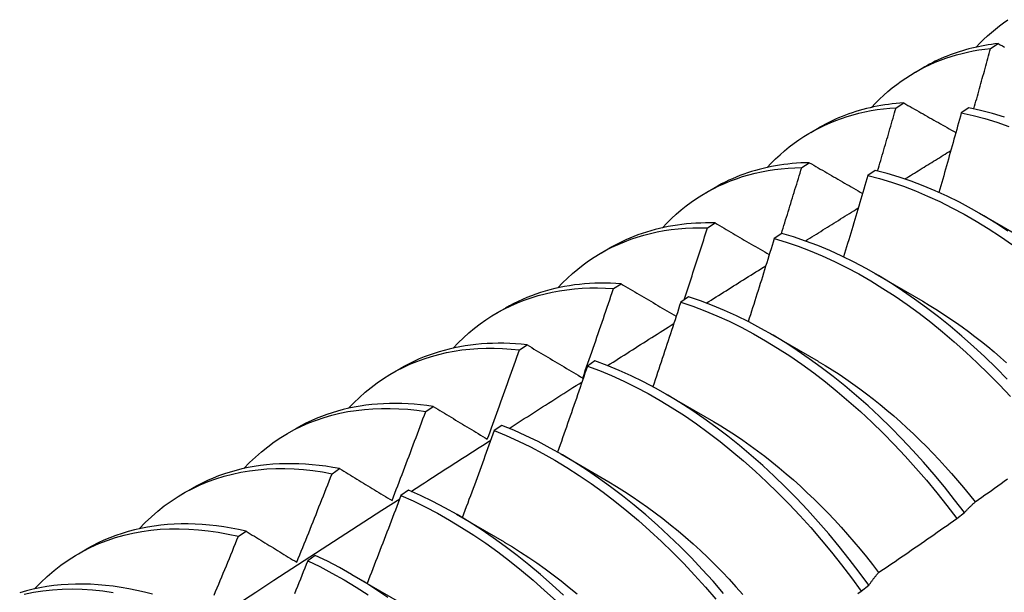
# Model space of a CAD drawing. Header units: inches. Extents: x 15 to 368, y 32 to 178.
# Tile 56 of 82: x 331.089 to 331.417, y 145.362 to 145.553. Entities that reach past the tile are written whole.
import ezdxf

# ---------------------------------------------------------------- set-up
doc = ezdxf.new("R2010")
doc.units = ezdxf.units.IN
doc.header["$MEASUREMENT"] = 0
doc.layers.add('Visible Edges(ANSI)', color=7, linetype='Continuous', lineweight=25)

msp = doc.modelspace()

# ---------------------------------------------------------------- linework, layer by layer
at = {"layer": 'Visible Edges(ANSI)'}
for p, q in [((331.4122, 145.54307), (331.41474, 145.54466)), ((331.3872, 145.53513), (331.39001, 145.53675)), ((331.38076, 145.5233), (331.3833, 145.5249)), ((331.40497, 145.52329), (331.40245, 145.52161)), ((331.3524, 145.51509), (331.35522, 145.51671)), ((331.34938, 145.50338), (331.35191, 145.505)), ((331.37384, 145.50245), (331.37133, 145.50076)), ((331.31761, 145.49505), (331.32042, 145.49667)), ((331.40847, 145.48819), (331.42442, 145.47896)), ((331.31805, 145.48331), (331.32058, 145.48493)), ((331.34275, 145.48145), (331.34024, 145.47975)), ((331.28281, 145.47501), (331.28562, 145.47663)), ((331.37367, 145.46815), (331.38962, 145.45892)), ((331.28677, 145.46308), (331.2893, 145.46472)), ((331.31168, 145.4603), (331.30917, 145.45859)), ((331.24801, 145.45498), (331.25082, 145.45659)), ((331.33887, 145.44811), (331.35482, 145.43888)), ((331.25553, 145.4427), (331.25806, 145.44435)), ((331.28063, 145.43901), (331.27812, 145.43728)), ((331.21321, 145.43494), (331.21602, 145.43656)), ((331.30408, 145.42807), (331.32003, 145.41884)), ((331.22434, 145.42216), (331.22686, 145.42383)), ((331.2496, 145.41757), (331.2471, 145.41583)), ((331.17841, 145.4149), (331.18122, 145.41652)), ((331.26928, 145.40803), (331.28523, 145.3988)), ((331.19318, 145.40147), (331.1957, 145.40315)), ((331.14361, 145.39486), (331.14642, 145.39648)), ((331.21859, 145.39599), (331.21608, 145.39424)), ((331.23448, 145.38799), (331.25043, 145.37876)), ((331.40094, 145.38655), (331.4035, 145.3885)), ((331.16205, 145.38064), (331.16457, 145.38233)), ((331.10881, 145.37482), (331.11163, 145.37644)), ((331.18758, 145.37426), (331.18508, 145.3725)), ((331.19968, 145.36795), (331.21563, 145.35872)), ((331.36915, 145.36237), (331.37172, 145.36433))]:
    msp.add_line(p, q, dxfattribs=at)
at = {"layer": 'Visible Edges(ANSI)', "flags": 128}
for points in [[(331.40745, 145.54346), (331.40866, 145.54475), (331.4099, 145.546), (331.41117, 145.5472), (331.41247, 145.54837), (331.4138, 145.54949), (331.41516, 145.55057), (331.41654, 145.55161), (331.41794, 145.55261)], [(331.37265, 145.52343), (331.37396, 145.52481), (331.3753, 145.52614), (331.37667, 145.52743), (331.37808, 145.52868), (331.37952, 145.52987), (331.38099, 145.53102), (331.38249, 145.53212), (331.38402, 145.53317), (331.38558, 145.53417), (331.38717, 145.53512), (331.38879, 145.53602), (331.39044, 145.53687), (331.39212, 145.53767), (331.39382, 145.53842), (331.39555, 145.53911), (331.3973, 145.53976), (331.39908, 145.54036), (331.40089, 145.5409), (331.40272, 145.54139), (331.40457, 145.54183), (331.40644, 145.54222), (331.40834, 145.54255), (331.41026, 145.54284), (331.4122, 145.54307)], [(331.41474, 145.54466), (331.41362, 145.54453), (331.41251, 145.54438), (331.4114, 145.54421), (331.4103, 145.54403), (331.40921, 145.54383), (331.40813, 145.54361), (331.40705, 145.54338), (331.40598, 145.54312), (331.40492, 145.54285), (331.40387, 145.54257), (331.40282, 145.54226), (331.40179, 145.54194), (331.40076, 145.5416), (331.39974, 145.54125), (331.39873, 145.54087), (331.39772, 145.54048), (331.39673, 145.54008), (331.39574, 145.53965), (331.39476, 145.53921), (331.3938, 145.53875), (331.39284, 145.53828), (331.39189, 145.53778), (331.39095, 145.53728), (331.39001, 145.53675)], [(331.40664, 145.52294), (331.40688, 145.52378), (331.40712, 145.52462), (331.40735, 145.52546), (331.40758, 145.5263), (331.40782, 145.52713), (331.40805, 145.52797), (331.40829, 145.52881), (331.40852, 145.52965), (331.40875, 145.53049), (331.40898, 145.53133), (331.40921, 145.53217), (331.40945, 145.53301), (331.40968, 145.53384), (331.40991, 145.53468), (331.41014, 145.53552), (331.41037, 145.53636), (331.4106, 145.5372), (331.41083, 145.53804), (331.41106, 145.53888), (331.41129, 145.53971), (331.41151, 145.54055), (331.41174, 145.54139), (331.41197, 145.54223), (331.4122, 145.54307)], [(331.41474, 145.54466), (331.41544, 145.54426), (331.41615, 145.54387), (331.41685, 145.54347)], [(331.33785, 145.50339), (331.33925, 145.50487), (331.34069, 145.50629), (331.34217, 145.50766), (331.34369, 145.50898), (331.34524, 145.51025), (331.34683, 145.51145), (331.34845, 145.51261), (331.35011, 145.5137), (331.3518, 145.51474), (331.35353, 145.51572), (331.35529, 145.51665), (331.35708, 145.51752), (331.3589, 145.51832), (331.36075, 145.51907), (331.36263, 145.51976), (331.36454, 145.5204), (331.36648, 145.52097), (331.36844, 145.52148), (331.37043, 145.52194), (331.37245, 145.52233), (331.37449, 145.52266), (331.37656, 145.52294), (331.37865, 145.52315), (331.38076, 145.5233)], [(331.3833, 145.5249), (331.38202, 145.52481), (331.38075, 145.5247), (331.37949, 145.52457), (331.37823, 145.52441), (331.37699, 145.52423), (331.37575, 145.52403), (331.37452, 145.52381), (331.37331, 145.52357), (331.3721, 145.5233), (331.3709, 145.52301), (331.36971, 145.5227), (331.36853, 145.52237), (331.36736, 145.52202), (331.3662, 145.52164), (331.36505, 145.52125), (331.36392, 145.52083), (331.36279, 145.52039), (331.36167, 145.51993), (331.36057, 145.51945), (331.35947, 145.51894), (331.35839, 145.51842), (331.35732, 145.51787), (331.35626, 145.5173), (331.35522, 145.51671)], [(331.37463, 145.50226), (331.37489, 145.50313), (331.37515, 145.50401), (331.37541, 145.50489), (331.37566, 145.50576), (331.37592, 145.50664), (331.37618, 145.50752), (331.37644, 145.50839), (331.3767, 145.50927), (331.37695, 145.51015), (331.37721, 145.51102), (331.37747, 145.5119), (331.37772, 145.51278), (331.37798, 145.51365), (331.37823, 145.51453), (331.37849, 145.51541), (331.37874, 145.51629), (331.379, 145.51716), (331.37925, 145.51804), (331.3795, 145.51892), (331.37975, 145.51979), (331.38001, 145.52067), (331.38026, 145.52155), (331.38051, 145.52242), (331.38076, 145.5233)], [(331.3833, 145.5249), (331.38402, 145.52449), (331.38473, 145.52409), (331.38545, 145.52368), (331.38617, 145.52327), (331.38689, 145.52286), (331.3876, 145.52245), (331.38832, 145.52204), (331.38904, 145.52163), (331.38976, 145.52122), (331.39049, 145.52081), (331.39121, 145.5204), (331.39193, 145.51999), (331.39265, 145.51957), (331.39338, 145.51916), (331.3941, 145.51875), (331.39483, 145.51834), (331.39555, 145.51793), (331.39628, 145.51752), (331.397, 145.51711), (331.39773, 145.51669), (331.39846, 145.51628), (331.39919, 145.51587), (331.39991, 145.51546), (331.40064, 145.51504)], [(331.41678, 145.5202), (331.41281, 145.5214), (331.40887, 145.52243), (331.40497, 145.52329)], [(331.40245, 145.52161), (331.40215, 145.52051), (331.40184, 145.5194), (331.40154, 145.5183), (331.40124, 145.5172), (331.40093, 145.51609), (331.40063, 145.51499), (331.40032, 145.51388), (331.40002, 145.51278), (331.39971, 145.51167), (331.3994, 145.51057), (331.39909, 145.50946), (331.39878, 145.50836), (331.39848, 145.50725), (331.39817, 145.50615), (331.39786, 145.50504), (331.39755, 145.50394), (331.39723, 145.50284), (331.39692, 145.50173), (331.39661, 145.50063), (331.3963, 145.49952), (331.39598, 145.49842), (331.39567, 145.49731), (331.39536, 145.49621), (331.39504, 145.4951)], [(331.40245, 145.52161), (331.40636, 145.52074), (331.4103, 145.51969), (331.41427, 145.51848), (331.41827, 145.5171)], [(331.38371, 145.49958), (331.38434, 145.49997), (331.38498, 145.50037), (331.38562, 145.50076), (331.38625, 145.50116), (331.38689, 145.50155), (331.38752, 145.50194), (331.38816, 145.50234), (331.3888, 145.50273), (331.38943, 145.50313), (331.39007, 145.50352), (331.3907, 145.50392), (331.39134, 145.50431), (331.39198, 145.5047), (331.39261, 145.5051), (331.39325, 145.50549), (331.39388, 145.50588), (331.39452, 145.50628), (331.39516, 145.50667), (331.39579, 145.50707), (331.39643, 145.50746), (331.39707, 145.50785), (331.3977, 145.50825), (331.39834, 145.50864), (331.39897, 145.50903)], [(331.30305, 145.48335), (331.30455, 145.48492), (331.30609, 145.48644), (331.30767, 145.48789), (331.3093, 145.48929), (331.31097, 145.49062), (331.31267, 145.49188), (331.31442, 145.49308), (331.31621, 145.49422), (331.31803, 145.4953), (331.3199, 145.49631), (331.32179, 145.49725), (331.32373, 145.49813), (331.3257, 145.49894), (331.3277, 145.49968), (331.32973, 145.50036), (331.3318, 145.50096), (331.3339, 145.50151), (331.33603, 145.50198), (331.33819, 145.50238), (331.34037, 145.50272), (331.34259, 145.50299), (331.34483, 145.50319), (331.34709, 145.50332), (331.34938, 145.50338)], [(331.35191, 145.505), (331.35047, 145.50496), (331.34904, 145.5049), (331.34762, 145.5048), (331.3462, 145.50469), (331.3448, 145.50454), (331.34341, 145.50437), (331.34203, 145.50417), (331.34066, 145.50394), (331.3393, 145.50369), (331.33795, 145.50341), (331.33661, 145.5031), (331.33529, 145.50277), (331.33398, 145.5024), (331.33268, 145.50202), (331.33139, 145.5016), (331.33012, 145.50116), (331.32886, 145.50069), (331.32761, 145.5002), (331.32638, 145.49967), (331.32516, 145.49913), (331.32395, 145.49855), (331.32276, 145.49795), (331.32158, 145.49733), (331.32042, 145.49667)], [(331.34261, 145.48135), (331.34289, 145.48227), (331.34318, 145.48319), (331.34347, 145.48411), (331.34375, 145.48502), (331.34404, 145.48594), (331.34432, 145.48686), (331.34461, 145.48778), (331.34489, 145.48869), (331.34518, 145.48961), (331.34546, 145.49053), (331.34574, 145.49145), (331.34602, 145.49237), (331.34631, 145.49328), (331.34659, 145.4942), (331.34687, 145.49512), (331.34715, 145.49604), (331.34743, 145.49695), (331.34771, 145.49787), (331.34799, 145.49879), (331.34827, 145.49971), (331.34855, 145.50063), (331.34883, 145.50154), (331.3491, 145.50246), (331.34938, 145.50338)], [(331.35191, 145.505), (331.35264, 145.50457), (331.35337, 145.50415), (331.3541, 145.50373), (331.35484, 145.5033), (331.35557, 145.50288), (331.3563, 145.50246), (331.35703, 145.50203), (331.35777, 145.50161), (331.3585, 145.50119), (331.35924, 145.50076), (331.35997, 145.50034), (331.36071, 145.49991), (331.36145, 145.49949), (331.36218, 145.49906), (331.36292, 145.49864), (331.36366, 145.49821), (331.3644, 145.49778), (331.36514, 145.49736), (331.36588, 145.49693), (331.36662, 145.49651), (331.36737, 145.49608), (331.36811, 145.49565), (331.36885, 145.49522), (331.3696, 145.4948)], [(331.41798, 145.48225), (331.41396, 145.48487), (331.40993, 145.48733), (331.40589, 145.48965), (331.40185, 145.49181), (331.39781, 145.49382), (331.39378, 145.49566), (331.38975, 145.49735), (331.38574, 145.49887), (331.38175, 145.50023), (331.37778, 145.50142), (331.37384, 145.50245)], [(331.37133, 145.50076), (331.371, 145.49963), (331.37067, 145.4985), (331.37034, 145.49737), (331.37002, 145.49623), (331.36969, 145.4951), (331.36936, 145.49397), (331.36902, 145.49284), (331.36869, 145.49171), (331.36836, 145.49058), (331.36803, 145.48945), (331.3677, 145.48832), (331.36736, 145.48719), (331.36703, 145.48606), (331.36669, 145.48493), (331.36636, 145.4838), (331.36602, 145.48267), (331.36568, 145.48154), (331.36535, 145.48041), (331.36501, 145.47928), (331.36467, 145.47815), (331.36433, 145.47702), (331.36399, 145.47589), (331.36365, 145.47476), (331.36331, 145.47363)], [(331.37133, 145.50076), (331.37527, 145.49972), (331.37924, 145.49852), (331.38323, 145.49714), (331.38724, 145.49561), (331.39127, 145.49391), (331.39531, 145.49205), (331.39935, 145.49003), (331.40339, 145.48786), (331.40743, 145.48553), (331.41145, 145.48305), (331.41547, 145.48043), (331.41946, 145.47766)], [(331.3506, 145.47895), (331.35133, 145.47941), (331.35206, 145.47986), (331.35279, 145.48032), (331.35352, 145.48078), (331.35425, 145.48124), (331.35499, 145.4817), (331.35572, 145.48215), (331.35645, 145.48261), (331.35718, 145.48307), (331.35792, 145.48352), (331.35865, 145.48398), (331.35938, 145.48444), (331.36011, 145.4849), (331.36084, 145.48535), (331.36158, 145.48581), (331.36231, 145.48627), (331.36304, 145.48672), (331.36377, 145.48718), (331.36451, 145.48764), (331.36524, 145.48809), (331.36597, 145.48855), (331.3667, 145.48901), (331.36744, 145.48946), (331.36817, 145.48992)], [(331.26825, 145.46331), (331.26984, 145.46498), (331.27149, 145.46658), (331.27318, 145.46812), (331.27491, 145.46958), (331.2767, 145.47098), (331.27853, 145.4723), (331.2804, 145.47355), (331.28232, 145.47473), (331.28428, 145.47583), (331.28628, 145.47686), (331.28832, 145.47782), (331.2904, 145.4787), (331.29252, 145.47951), (331.29468, 145.48024), (331.29687, 145.48089), (331.2991, 145.48147), (331.30136, 145.48197), (331.30366, 145.48239), (331.30598, 145.48274), (331.30834, 145.483), (331.31073, 145.4832), (331.31314, 145.48331), (331.31558, 145.48335), (331.31805, 145.48331)], [(331.32058, 145.48493), (331.31897, 145.48496), (331.31738, 145.48496), (331.31579, 145.48492), (331.31421, 145.48486), (331.31265, 145.48475), (331.3111, 145.48462), (331.30956, 145.48445), (331.30804, 145.48425), (331.30652, 145.48402), (331.30502, 145.48375), (331.30354, 145.48345), (331.30207, 145.48312), (331.30061, 145.48276), (331.29917, 145.48236), (331.29774, 145.48193), (331.29633, 145.48147), (331.29493, 145.48098), (331.29355, 145.48045), (331.29219, 145.4799), (331.29084, 145.47931), (331.28951, 145.47869), (331.28819, 145.47803), (331.2869, 145.47735), (331.28562, 145.47663)], [(331.31028, 145.45935), (331.31061, 145.46034), (331.31094, 145.46134), (331.31127, 145.46234), (331.31159, 145.46334), (331.31192, 145.46434), (331.31225, 145.46533), (331.31258, 145.46633), (331.3129, 145.46733), (331.31323, 145.46833), (331.31355, 145.46933), (331.31388, 145.47032), (331.3142, 145.47132), (331.31453, 145.47232), (331.31485, 145.47332), (331.31517, 145.47432), (331.31549, 145.47532), (331.31581, 145.47631), (331.31614, 145.47731), (331.31646, 145.47831), (331.31678, 145.47931), (331.3171, 145.48031), (331.31742, 145.48131), (331.31773, 145.48231), (331.31805, 145.48331)], [(331.32058, 145.48493), (331.32132, 145.4845), (331.32207, 145.48406), (331.32281, 145.48363), (331.32356, 145.48319), (331.3243, 145.48275), (331.32505, 145.48232), (331.32579, 145.48188), (331.32654, 145.48144), (331.32729, 145.481), (331.32804, 145.48056), (331.32879, 145.48013), (331.32954, 145.47969), (331.33029, 145.47925), (331.33104, 145.47881), (331.33179, 145.47837), (331.33255, 145.47793), (331.3333, 145.47749), (331.33406, 145.47705), (331.33481, 145.47661), (331.33557, 145.47617), (331.33632, 145.47573), (331.33708, 145.47529), (331.33784, 145.47485), (331.3386, 145.4744)], [(331.34024, 145.47975), (331.33988, 145.47859), (331.33953, 145.47744), (331.33918, 145.47629), (331.33882, 145.47513), (331.33846, 145.47398), (331.33811, 145.47283), (331.33775, 145.47167), (331.33739, 145.47052), (331.33704, 145.46937), (331.33668, 145.46821), (331.33632, 145.46706), (331.33596, 145.46591), (331.3356, 145.46475), (331.33524, 145.4636), (331.33488, 145.46245), (331.33451, 145.46129), (331.33415, 145.46014), (331.33379, 145.45899), (331.33342, 145.45784), (331.33306, 145.45668), (331.33269, 145.45553), (331.33233, 145.45438), (331.33196, 145.45322), (331.33159, 145.45207)], [(331.34024, 145.47975), (331.3442, 145.47855), (331.3482, 145.47719), (331.35221, 145.47567), (331.35623, 145.47398), (331.36027, 145.47213), (331.36431, 145.47012), (331.36835, 145.46795), (331.37239, 145.46563), (331.37642, 145.46317), (331.38043, 145.46055), (331.38443, 145.45779), (331.3884, 145.45489), (331.39235, 145.45186), (331.39626, 145.44869), (331.40014, 145.44539), (331.40397, 145.44197), (331.40776, 145.43843), (331.41151, 145.43477), (331.41519, 145.431), (331.41882, 145.42713)], [(331.41772, 145.43291), (331.41403, 145.43667), (331.41029, 145.44032), (331.4065, 145.44385), (331.40266, 145.44726), (331.39878, 145.45055), (331.39486, 145.45371), (331.39091, 145.45674), (331.38694, 145.45962), (331.38294, 145.46237), (331.37892, 145.46498), (331.37489, 145.46743), (331.37086, 145.46974), (331.36681, 145.47189), (331.36277, 145.47389), (331.35874, 145.47573), (331.35471, 145.47741), (331.3507, 145.47892), (331.34671, 145.48027), (331.34275, 145.48145)], [(331.31763, 145.45824), (331.31845, 145.45876), (331.31928, 145.45928), (331.3201, 145.4598), (331.32093, 145.46032), (331.32176, 145.46084), (331.32258, 145.46136), (331.32341, 145.46188), (331.32424, 145.4624), (331.32506, 145.46292), (331.32589, 145.46344), (331.32671, 145.46396), (331.32754, 145.46448), (331.32837, 145.465), (331.32919, 145.46552), (331.33002, 145.46604), (331.33085, 145.46656), (331.33167, 145.46708), (331.3325, 145.4676), (331.33333, 145.46812), (331.33415, 145.46864), (331.33498, 145.46916), (331.33581, 145.46968), (331.33663, 145.4702), (331.33746, 145.47072)], [(331.23345, 145.44327), (331.23514, 145.44504), (331.23688, 145.44673), (331.23868, 145.44834), (331.24053, 145.44988), (331.24243, 145.45133), (331.24438, 145.45271), (331.24638, 145.454), (331.24843, 145.45522), (331.25053, 145.45635), (331.25267, 145.45739), (331.25486, 145.45836), (331.25709, 145.45924), (331.25936, 145.46003), (331.26168, 145.46074), (331.26403, 145.46136), (331.26642, 145.4619), (331.26885, 145.46235), (331.27132, 145.46271), (331.27382, 145.46299), (331.27635, 145.46318), (331.27891, 145.46329), (331.2815, 145.4633), (331.28412, 145.46323), (331.28677, 145.46308)], [(331.2893, 145.46472), (331.28752, 145.46483), (331.28576, 145.4649), (331.284, 145.46493), (331.28226, 145.46492), (331.28054, 145.46487), (331.27882, 145.46478), (331.27713, 145.46466), (331.27544, 145.46449), (331.27377, 145.46429), (331.27212, 145.46404), (331.27048, 145.46376), (331.26886, 145.46344), (331.26726, 145.46308), (331.26567, 145.46268), (331.2641, 145.46224), (331.26255, 145.46177), (331.26101, 145.46126), (331.2595, 145.4607), (331.258, 145.46011), (331.25652, 145.45948), (331.25507, 145.45882), (331.25363, 145.45811), (331.25221, 145.45737), (331.25082, 145.45659)], [(331.27655, 145.43329), (331.27699, 145.43453), (331.27742, 145.43577), (331.27786, 145.43701), (331.27829, 145.43825), (331.27872, 145.43949), (331.27915, 145.44073), (331.27958, 145.44197), (331.28001, 145.44321), (331.28044, 145.44445), (331.28087, 145.44569), (331.28129, 145.44693), (331.28172, 145.44817), (331.28215, 145.44942), (331.28257, 145.45066), (331.28299, 145.4519), (331.28342, 145.45314), (331.28384, 145.45438), (331.28426, 145.45562), (331.28468, 145.45687), (331.2851, 145.45811), (331.28552, 145.45935), (331.28594, 145.46059), (331.28635, 145.46183), (331.28677, 145.46308)], [(331.2893, 145.46472), (331.29005, 145.46427), (331.29081, 145.46382), (331.29157, 145.46337), (331.29232, 145.46292), (331.29308, 145.46247), (331.29384, 145.46202), (331.2946, 145.46157), (331.29536, 145.46112), (331.29612, 145.46067), (331.29689, 145.46022), (331.29765, 145.45977), (331.29841, 145.45932), (331.29918, 145.45886), (331.29994, 145.45841), (331.30071, 145.45796), (331.30148, 145.4575), (331.30225, 145.45705), (331.30301, 145.4566), (331.30378, 145.45614), (331.30455, 145.45569), (331.30532, 145.45523), (331.3061, 145.45478), (331.30687, 145.45432), (331.30764, 145.45387)], [(331.4035, 145.3885), (331.40022, 145.39282), (331.39686, 145.39706), (331.39342, 145.40121), (331.38992, 145.40527), (331.38634, 145.40924), (331.38271, 145.4131), (331.37902, 145.41685), (331.37527, 145.42049), (331.37147, 145.42402), (331.36763, 145.42742), (331.36375, 145.4307), (331.35983, 145.43385), (331.35588, 145.43687), (331.3519, 145.43975), (331.3479, 145.44249), (331.34389, 145.44509), (331.33986, 145.44754), (331.33582, 145.44983), (331.33178, 145.45198), (331.32774, 145.45397), (331.3237, 145.45579), (331.31968, 145.45746), (331.31567, 145.45897), (331.31168, 145.4603)], [(331.30917, 145.45859), (331.30879, 145.45741), (331.30841, 145.45624), (331.30803, 145.45506), (331.30765, 145.45389), (331.30727, 145.45272), (331.30688, 145.45154), (331.3065, 145.45037), (331.30612, 145.44919), (331.30573, 145.44802), (331.30535, 145.44684), (331.30496, 145.44567), (331.30457, 145.4445), (331.30419, 145.44332), (331.3038, 145.44215), (331.30341, 145.44097), (331.30302, 145.4398), (331.30263, 145.43863), (331.30224, 145.43745), (331.30185, 145.43628), (331.30146, 145.43511), (331.30106, 145.43393), (331.30067, 145.43276), (331.30028, 145.43159), (331.29988, 145.43041)], [(331.30917, 145.45859), (331.31316, 145.45724), (331.31717, 145.45572), (331.3212, 145.45404), (331.32523, 145.4522), (331.32927, 145.4502), (331.33331, 145.44805), (331.33735, 145.44574), (331.34138, 145.44328), (331.3454, 145.44067), (331.34939, 145.43792), (331.35337, 145.43503), (331.35732, 145.432), (331.36123, 145.42884), (331.36511, 145.42555), (331.36895, 145.42214), (331.37274, 145.4186), (331.37649, 145.41495), (331.38018, 145.41119), (331.38381, 145.40732), (331.38737, 145.40335), (331.39087, 145.39928), (331.39431, 145.39512), (331.39766, 145.39088), (331.40094, 145.38655)], [(331.38962, 145.45885), (331.39181, 145.45756), (331.394, 145.45622), (331.39619, 145.45482), (331.39836, 145.45338), (331.40054, 145.45189), (331.4027, 145.45036), (331.40485, 145.44877), (331.407, 145.44715), (331.40913, 145.44547), (331.41125, 145.44376), (331.41336, 145.442), (331.41546, 145.44019), (331.41754, 145.43834)], [(331.28479, 145.43744), (331.28571, 145.43803), (331.28663, 145.43861), (331.28754, 145.4392), (331.28846, 145.43978), (331.28938, 145.44036), (331.2903, 145.44095), (331.29122, 145.44153), (331.29214, 145.44212), (331.29306, 145.4427), (331.29398, 145.44328), (331.2949, 145.44387), (331.29582, 145.44445), (331.29674, 145.44503), (331.29766, 145.44561), (331.29858, 145.4462), (331.2995, 145.44678), (331.30042, 145.44736), (331.30134, 145.44794), (331.30226, 145.44853), (331.30318, 145.44911), (331.3041, 145.44969), (331.30502, 145.45027), (331.30594, 145.45086), (331.30686, 145.45144)], [(331.19865, 145.42323), (331.20044, 145.42509), (331.20228, 145.42687), (331.20419, 145.42856), (331.20615, 145.43017), (331.20817, 145.43169), (331.21024, 145.43311), (331.21237, 145.43445), (331.21456, 145.43569), (331.21679, 145.43684), (331.21908, 145.4379), (331.22142, 145.43886), (331.2238, 145.43973), (331.22623, 145.44051), (331.2287, 145.44119), (331.23122, 145.44178), (331.23378, 145.44226), (331.23638, 145.44266), (331.23901, 145.44295), (331.24169, 145.44315), (331.24439, 145.44325), (331.24713, 145.44326), (331.24991, 145.44317), (331.25271, 145.44298), (331.25553, 145.4427)], [(331.25806, 145.44435), (331.25611, 145.44455), (331.25418, 145.4447), (331.25226, 145.44481), (331.25035, 145.44487), (331.24846, 145.44489), (331.24658, 145.44486), (331.24472, 145.44478), (331.24287, 145.44466), (331.24105, 145.44449), (331.23924, 145.44428), (331.23744, 145.44402), (331.23567, 145.44372), (331.23392, 145.44337), (331.23218, 145.44297), (331.23047, 145.44253), (331.22877, 145.44205), (331.2271, 145.44152), (331.22545, 145.44094), (331.22382, 145.44032), (331.22221, 145.43966), (331.22063, 145.43895), (331.21907, 145.43819), (331.21753, 145.4374), (331.21602, 145.43656)], [(331.25806, 145.44435), (331.25882, 145.44389), (331.25958, 145.44343), (331.26034, 145.44298), (331.26111, 145.44252), (331.26187, 145.44206), (331.26264, 145.4416), (331.2634, 145.44114), (331.26417, 145.44069), (331.26494, 145.44023), (331.26571, 145.43977), (331.26648, 145.43931), (331.26725, 145.43885), (331.26802, 145.43838), (331.26879, 145.43792), (331.26956, 145.43746), (331.27034, 145.437), (331.27111, 145.43654), (331.27188, 145.43607), (331.27266, 145.43561), (331.27344, 145.43515), (331.27422, 145.43468), (331.27499, 145.43422), (331.27577, 145.43375), (331.27655, 145.43329)], [(331.24482, 145.41298), (331.24528, 145.41422), (331.24573, 145.41545), (331.24619, 145.41669), (331.24664, 145.41793), (331.24709, 145.41916), (331.24754, 145.4204), (331.248, 145.42164), (331.24845, 145.42288), (331.24889, 145.42411), (331.24934, 145.42535), (331.24979, 145.42659), (331.25024, 145.42783), (331.25068, 145.42907), (331.25113, 145.4303), (331.25157, 145.43154), (331.25202, 145.43278), (331.25246, 145.43402), (331.2529, 145.43526), (331.25334, 145.4365), (331.25378, 145.43774), (331.25422, 145.43898), (331.25466, 145.44022), (331.2551, 145.44146), (331.25553, 145.4427)], [(331.27812, 145.43728), (331.27772, 145.43609), (331.27731, 145.4349), (331.2769, 145.4337), (331.27649, 145.43251), (331.27609, 145.43132), (331.27568, 145.43012), (331.27527, 145.42893), (331.27485, 145.42774), (331.27444, 145.42654), (331.27403, 145.42535), (331.27362, 145.42416), (331.2732, 145.42296), (331.27279, 145.42177), (331.27237, 145.42058), (331.27196, 145.41939), (331.27154, 145.41819), (331.27112, 145.417), (331.2707, 145.41581), (331.27029, 145.41462), (331.26987, 145.41343), (331.26945, 145.41223), (331.26903, 145.41104), (331.2686, 145.40985), (331.26818, 145.40866)], [(331.27812, 145.43728), (331.28213, 145.43578), (331.28616, 145.43411), (331.29019, 145.43228), (331.29423, 145.43029), (331.29827, 145.42814), (331.30231, 145.42584), (331.30634, 145.42339), (331.31036, 145.42079), (331.31436, 145.41805), (331.31833, 145.41516), (331.32228, 145.41214), (331.3262, 145.40899), (331.33008, 145.40571), (331.33392, 145.4023), (331.33772, 145.39877), (331.34147, 145.39513), (331.34516, 145.39137), (331.34879, 145.38751), (331.35237, 145.38355), (331.35587, 145.37949), (331.35931, 145.37533), (331.36267, 145.37109), (331.36595, 145.36677), (331.36915, 145.36237)], [(331.37172, 145.36433), (331.36851, 145.36872), (331.36522, 145.37304), (331.36186, 145.37727), (331.35842, 145.38142), (331.35491, 145.38547), (331.35133, 145.38943), (331.34769, 145.39328), (331.344, 145.39703), (331.34025, 145.40067), (331.33645, 145.40418), (331.3326, 145.40758), (331.32872, 145.41085), (331.3248, 145.414), (331.32084, 145.41701), (331.31687, 145.41988), (331.31287, 145.42261), (331.30885, 145.4252), (331.30482, 145.42764), (331.30078, 145.42993), (331.29674, 145.43206), (331.2927, 145.43404), (331.28866, 145.43586), (331.28464, 145.43752), (331.28063, 145.43901)], [(331.35483, 145.43884), (331.35716, 145.43747), (331.35948, 145.43604), (331.3618, 145.43456), (331.36411, 145.43302), (331.36641, 145.43142), (331.3687, 145.42977), (331.37098, 145.42807), (331.37325, 145.42631), (331.37551, 145.4245), (331.37775, 145.42264), (331.37998, 145.42073), (331.38219, 145.41877), (331.38439, 145.41677), (331.38656, 145.41472), (331.38872, 145.41263), (331.39086, 145.41049), (331.39297, 145.40832), (331.39507, 145.4061), (331.39714, 145.40385), (331.39918, 145.40156), (331.4012, 145.39923), (331.40319, 145.39687), (331.40516, 145.39448), (331.40709, 145.39205)], [(331.25207, 145.41656), (331.25308, 145.41721), (331.25409, 145.41786), (331.2551, 145.41851), (331.25612, 145.41915), (331.25713, 145.4198), (331.25814, 145.42045), (331.25915, 145.4211), (331.26016, 145.42174), (331.26117, 145.42239), (331.26219, 145.42304), (331.2632, 145.42368), (331.26421, 145.42433), (331.26522, 145.42498), (331.26623, 145.42562), (331.26725, 145.42627), (331.26826, 145.42691), (331.26927, 145.42756), (331.27028, 145.42821), (331.27129, 145.42885), (331.27231, 145.4295), (331.27332, 145.43014), (331.27433, 145.43079), (331.27534, 145.43143), (331.27635, 145.43208)], [(331.22686, 145.42383), (331.22474, 145.42413), (331.22263, 145.42438), (331.22054, 145.42457), (331.21847, 145.42472), (331.21641, 145.42481), (331.21437, 145.42485), (331.21234, 145.42483), (331.21033, 145.42476), (331.20834, 145.42464), (331.20637, 145.42447), (331.20443, 145.42424), (331.2025, 145.42396), (331.20059, 145.42363), (331.19871, 145.42324), (331.19684, 145.4228), (331.19501, 145.42231), (331.19319, 145.42177), (331.1914, 145.42117), (331.18964, 145.42053), (331.1879, 145.41983), (331.18619, 145.41908), (331.18451, 145.41827), (331.18285, 145.41742), (331.18122, 145.41652)], [(331.22686, 145.42383), (331.2276, 145.42338), (331.22834, 145.42293), (331.22908, 145.42248), (331.22982, 145.42203), (331.23056, 145.42159), (331.2313, 145.42114), (331.23205, 145.42069), (331.23279, 145.42024), (331.23354, 145.41979), (331.23429, 145.41934), (331.23503, 145.41888), (331.23578, 145.41843), (331.23653, 145.41798), (331.23728, 145.41753), (331.23803, 145.41708), (331.23878, 145.41662), (331.23953, 145.41617), (331.24029, 145.41571), (331.24104, 145.41526), (331.2418, 145.4148), (331.24255, 145.41435), (331.24331, 145.41389), (331.24406, 145.41344), (331.24482, 145.41298)], [(331.16386, 145.40319), (331.16573, 145.40515), (331.16768, 145.40702), (331.16969, 145.40878), (331.17177, 145.41046), (331.17391, 145.41203), (331.17611, 145.4135), (331.17837, 145.41488), (331.18069, 145.41615), (331.18307, 145.41731), (331.1855, 145.41838), (331.18799, 145.41934), (331.19053, 145.4202), (331.19312, 145.42095), (331.19575, 145.42159), (331.19844, 145.42213), (331.20116, 145.42256), (331.20393, 145.42289), (331.20674, 145.4231), (331.20959, 145.42321), (331.21248, 145.42322), (331.2154, 145.42311), (331.21835, 145.4229), (331.22133, 145.42259), (331.22434, 145.42216)], [(331.21313, 145.39254), (331.2136, 145.39377), (331.21408, 145.395), (331.21455, 145.39624), (331.21503, 145.39747), (331.2155, 145.3987), (331.21597, 145.39994), (331.21645, 145.40117), (331.21692, 145.4024), (331.21739, 145.40364), (331.21786, 145.40487), (331.21833, 145.4061), (331.21879, 145.40734), (331.21926, 145.40857), (331.21973, 145.40981), (331.22019, 145.41104), (331.22065, 145.41228), (331.22112, 145.41351), (331.22158, 145.41475), (331.22204, 145.41598), (331.2225, 145.41722), (331.22296, 145.41845), (331.22342, 145.41969), (331.22388, 145.42092), (331.22434, 145.42216)], [(331.32341, 145.36162), (331.3199, 145.36567), (331.31632, 145.36962), (331.31268, 145.37347), (331.30898, 145.37721), (331.30522, 145.38084), (331.30142, 145.38435), (331.29757, 145.38774), (331.29369, 145.39101), (331.28976, 145.39414), (331.28581, 145.39714), (331.28183, 145.40001), (331.27783, 145.40273), (331.27381, 145.40531), (331.26978, 145.40774), (331.26574, 145.41002), (331.2617, 145.41214), (331.25766, 145.41411), (331.25363, 145.41592), (331.2496, 145.41757)], [(331.32002, 145.41883), (331.32248, 145.41737), (331.32494, 145.41584), (331.32739, 145.41425), (331.32983, 145.4126), (331.33227, 145.41088), (331.33469, 145.40911), (331.3371, 145.40728), (331.3395, 145.40539), (331.34189, 145.40345), (331.34425, 145.40146), (331.34661, 145.39941), (331.34894, 145.39731), (331.35125, 145.39515), (331.35354, 145.39295), (331.35581, 145.39071), (331.35806, 145.38842), (331.36027, 145.38608), (331.36247, 145.3837), (331.36463, 145.38128), (331.36676, 145.37881), (331.36887, 145.37631), (331.37094, 145.37377), (331.37297, 145.37119), (331.37497, 145.36858)], [(331.2471, 145.41583), (331.24666, 145.41462), (331.24623, 145.41341), (331.24579, 145.4122), (331.24536, 145.41099), (331.24492, 145.40978), (331.24448, 145.40857), (331.24405, 145.40736), (331.24361, 145.40615), (331.24317, 145.40495), (331.24273, 145.40374), (331.24229, 145.40253), (331.24185, 145.40132), (331.2414, 145.40011), (331.24096, 145.3989), (331.24052, 145.39769), (331.24007, 145.39649), (331.23963, 145.39528), (331.23918, 145.39407), (331.23873, 145.39286), (331.23829, 145.39165), (331.23784, 145.39045), (331.23739, 145.38924), (331.23694, 145.38803), (331.23649, 145.38683)], [(331.2471, 145.41583), (331.25112, 145.41417), (331.25515, 145.41235), (331.25919, 145.41037), (331.26324, 145.40823), (331.26727, 145.40594), (331.2713, 145.4035), (331.27532, 145.40091), (331.27932, 145.39817), (331.2833, 145.3953), (331.28725, 145.39229), (331.29117, 145.38914), (331.29506, 145.38587), (331.2989, 145.38247), (331.3027, 145.37895), (331.30645, 145.37531), (331.31014, 145.37156), (331.31378, 145.36771), (331.31736, 145.36375), (331.32087, 145.35969)], [(331.21946, 145.39559), (331.22057, 145.39631), (331.22167, 145.39702), (331.22277, 145.39773), (331.22388, 145.39844), (331.22498, 145.39915), (331.22609, 145.39987), (331.22719, 145.40058), (331.22829, 145.40129), (331.2294, 145.402), (331.2305, 145.40271), (331.23161, 145.40342), (331.23271, 145.40413), (331.23381, 145.40484), (331.23492, 145.40555), (331.23602, 145.40626), (331.23713, 145.40697), (331.23823, 145.40768), (331.23933, 145.40839), (331.24044, 145.4091), (331.24154, 145.40981), (331.24265, 145.41052), (331.24375, 145.41123), (331.24486, 145.41194), (331.24596, 145.41265)], [(331.1957, 145.40315), (331.1934, 145.40357), (331.19113, 145.40393), (331.18887, 145.40422), (331.18662, 145.40446), (331.18439, 145.40464), (331.18218, 145.40475), (331.17999, 145.4048), (331.17781, 145.4048), (331.17566, 145.40473), (331.17353, 145.4046), (331.17142, 145.40441), (331.16934, 145.40416), (331.16728, 145.40385), (331.16524, 145.40348), (331.16323, 145.40305), (331.16125, 145.40256), (331.15929, 145.40201), (331.15736, 145.40139), (331.15546, 145.40072), (331.15359, 145.39999), (331.15175, 145.3992), (331.14995, 145.39835), (331.14817, 145.39744), (331.14642, 145.39648)], [(331.12906, 145.38315), (331.13103, 145.38521), (331.13308, 145.38716), (331.1352, 145.389), (331.13739, 145.39074), (331.13965, 145.39237), (331.14198, 145.39389), (331.14438, 145.39529), (331.14684, 145.39659), (331.14936, 145.39777), (331.15194, 145.39883), (331.15458, 145.39978), (331.15728, 145.40062), (331.16002, 145.40134), (331.16283, 145.40194), (331.16568, 145.40242), (331.16857, 145.40279), (331.17152, 145.40304), (331.1745, 145.40317), (331.17753, 145.40318), (331.18059, 145.40307), (331.18369, 145.40285), (331.18682, 145.40251), (331.18999, 145.40205), (331.19318, 145.40147)], [(331.18146, 145.37197), (331.18196, 145.3732), (331.18246, 145.37443), (331.18295, 145.37565), (331.18345, 145.37688), (331.18394, 145.37811), (331.18444, 145.37934), (331.18493, 145.38056), (331.18542, 145.38179), (331.18591, 145.38302), (331.1864, 145.38425), (331.18689, 145.38548), (331.18738, 145.38671), (331.18787, 145.38794), (331.18836, 145.38917), (331.18884, 145.3904), (331.18933, 145.39163), (331.18981, 145.39286), (331.1903, 145.39409), (331.19078, 145.39532), (331.19126, 145.39655), (331.19174, 145.39778), (331.19222, 145.39901), (331.1927, 145.40024), (331.19318, 145.40147)], [(331.1957, 145.40315), (331.19641, 145.40271), (331.19713, 145.40228), (331.19785, 145.40184), (331.19857, 145.4014), (331.19929, 145.40096), (331.20001, 145.40052), (331.20073, 145.40008), (331.20145, 145.39964), (331.20218, 145.3992), (331.2029, 145.39876), (331.20363, 145.39832), (331.20435, 145.39788), (331.20508, 145.39744), (331.20581, 145.39699), (331.20654, 145.39655), (331.20726, 145.39611), (331.20799, 145.39566), (331.20873, 145.39522), (331.20946, 145.39477), (331.21019, 145.39433), (331.21092, 145.39388), (331.21166, 145.39343), (331.21239, 145.39299), (331.21313, 145.39254)], [(331.28522, 145.39875), (331.28782, 145.3972), (331.29041, 145.39559), (331.293, 145.3939), (331.29558, 145.39215), (331.29815, 145.39034), (331.3007, 145.38845), (331.30325, 145.38651), (331.30577, 145.3845), (331.30828, 145.38243), (331.31077, 145.3803), (331.31324, 145.37812), (331.31569, 145.37587), (331.31812, 145.37357), (331.32051, 145.37122), (331.32288, 145.36881), (331.32522, 145.36635), (331.32753, 145.36383), (331.32981, 145.36127)], [(331.40712, 145.39209), (331.40819, 145.39285), (331.40926, 145.39361), (331.41033, 145.39438), (331.4114, 145.39514), (331.41247, 145.39591), (331.41354, 145.39668), (331.41461, 145.39745), (331.41567, 145.39822), (331.41674, 145.39899), (331.41781, 145.39976)], [(331.21608, 145.39424), (331.21562, 145.39301), (331.21516, 145.39179), (331.2147, 145.39057), (331.21424, 145.38935), (331.21377, 145.38813), (331.21331, 145.38691), (331.21285, 145.38569), (331.21238, 145.38447), (331.21191, 145.38325), (331.21145, 145.38203), (331.21098, 145.38081), (331.21051, 145.37959), (331.21004, 145.37837), (331.20957, 145.37715), (331.2091, 145.37593), (331.20863, 145.37471), (331.20816, 145.3735), (331.20768, 145.37228), (331.20721, 145.37106), (331.20674, 145.36984), (331.20626, 145.36862), (331.20578, 145.36741), (331.20531, 145.36619), (331.20483, 145.36497)], [(331.21608, 145.39424), (331.22012, 145.39242), (331.22416, 145.39045), (331.2282, 145.38832), (331.23224, 145.38604), (331.23627, 145.38361), (331.24029, 145.38103), (331.24429, 145.3783), (331.24827, 145.37544), (331.25222, 145.37243), (331.25614, 145.36929), (331.26003, 145.36603), (331.26387, 145.36263), (331.26768, 145.35912)], [(331.2702, 145.36101), (331.26639, 145.36452), (331.26255, 145.3679), (331.25866, 145.37116), (331.25473, 145.37428), (331.25078, 145.37728), (331.2468, 145.38013), (331.24279, 145.38285), (331.23877, 145.38542), (331.23474, 145.38784), (331.2307, 145.39011), (331.22666, 145.39223), (331.22262, 145.39419), (331.21859, 145.39599)], [(331.16187, 145.35817), (331.16785, 145.36208), (331.17382, 145.36598), (331.1798, 145.36987), (331.18578, 145.37376), (331.19176, 145.37765), (331.19774, 145.38153), (331.20372, 145.38541), (331.2097, 145.38928), (331.21568, 145.39315)], [(331.4035, 145.3885), (331.40365, 145.38866), (331.40379, 145.38883), (331.40394, 145.38898), (331.40408, 145.38914), (331.40423, 145.3893), (331.40438, 145.38946), (331.40453, 145.38961), (331.40468, 145.38977), (331.40482, 145.38992), (331.40497, 145.39007), (331.40512, 145.39022), (331.40527, 145.39037), (331.40542, 145.39052), (331.40558, 145.39067), (331.40573, 145.39082), (331.40588, 145.39096), (331.40603, 145.39111), (331.40619, 145.39125), (331.40634, 145.39139), (331.40649, 145.39153), (331.40665, 145.39167), (331.40681, 145.39181), (331.40696, 145.39195), (331.40712, 145.39209)], [(331.16457, 145.38233), (331.1621, 145.38287), (331.15965, 145.38335), (331.15722, 145.38375), (331.1548, 145.38409), (331.1524, 145.38436), (331.15002, 145.38457), (331.14766, 145.3847), (331.14532, 145.38476), (331.143, 145.38476), (331.14071, 145.38468), (331.13844, 145.38454), (331.1362, 145.38433), (331.13398, 145.38405), (331.13179, 145.38369), (331.12963, 145.38328), (331.1275, 145.38279), (331.1254, 145.38223), (331.12333, 145.3816), (331.12129, 145.38091), (331.11929, 145.38015), (331.11732, 145.37932), (331.11538, 145.37843), (331.11349, 145.37747), (331.11163, 145.37644)], [(331.37498, 145.36859), (331.37607, 145.36932), (331.37716, 145.37006), (331.37825, 145.3708), (331.37933, 145.37154), (331.38042, 145.37228), (331.38151, 145.37302), (331.38259, 145.37377), (331.38368, 145.37451), (331.38476, 145.37526), (331.38584, 145.376), (331.38693, 145.37675), (331.38801, 145.3775), (331.38909, 145.37825), (331.39017, 145.379), (331.39125, 145.37975), (331.39233, 145.3805), (331.39341, 145.38125), (331.39448, 145.38201), (331.39556, 145.38276), (331.39664, 145.38352), (331.39771, 145.38427), (331.39879, 145.38503), (331.39986, 145.38579), (331.40094, 145.38655)], [(331.09426, 145.36311), (331.09633, 145.36526), (331.09848, 145.3673), (331.10071, 145.36922), (331.10302, 145.37102), (331.1054, 145.3727), (331.10786, 145.37426), (331.11039, 145.3757), (331.11299, 145.37701), (331.11566, 145.3782), (331.11839, 145.37926), (331.12118, 145.3802), (331.12404, 145.381), (331.12695, 145.38168), (331.12992, 145.38224), (331.13294, 145.38266), (331.13601, 145.38295), (331.13913, 145.38311), (331.14229, 145.38315), (331.1455, 145.38305), (331.14874, 145.38283), (331.15202, 145.38247), (331.15534, 145.38199), (331.15868, 145.38138), (331.16205, 145.38064)], [(331.16457, 145.38233), (331.16526, 145.3819), (331.16596, 145.38147), (331.16665, 145.38105), (331.16735, 145.38062), (331.16805, 145.38019), (331.16875, 145.37976), (331.16945, 145.37933), (331.17015, 145.3789), (331.17085, 145.37848), (331.17155, 145.37805), (331.17225, 145.37761), (331.17296, 145.37718), (331.17366, 145.37675), (331.17437, 145.37632), (331.17507, 145.37589), (331.17578, 145.37545), (331.17649, 145.37502), (331.1772, 145.37459), (331.1779, 145.37415), (331.17862, 145.37372), (331.17933, 145.37328), (331.18004, 145.37285), (331.18075, 145.37241), (331.18146, 145.37197)], [(331.15396, 145.36104), (331.15447, 145.36227), (331.15498, 145.36349), (331.15549, 145.36471), (331.156, 145.36594), (331.15651, 145.36716), (331.15702, 145.36838), (331.15753, 145.36961), (331.15803, 145.37083), (331.15854, 145.37206), (331.15904, 145.37328), (331.15955, 145.37451), (331.16005, 145.37573), (331.16055, 145.37696), (331.16105, 145.37818), (331.16155, 145.37941), (331.16205, 145.38064)], [(331.25043, 145.3787), (331.25317, 145.37708), (331.2559, 145.37539), (331.25862, 145.37362), (331.26133, 145.37177), (331.26403, 145.36984), (331.26671, 145.36785), (331.26938, 145.36578), (331.27203, 145.36364), (331.27466, 145.36143)], [(331.18508, 145.3725), (331.18459, 145.37127), (331.18411, 145.37004), (331.18362, 145.36881), (331.18313, 145.36759), (331.18264, 145.36636), (331.18215, 145.36513), (331.18166, 145.36391), (331.18117, 145.36268), (331.18068, 145.36146)], [(331.18508, 145.3725), (331.18912, 145.37053), (331.19316, 145.36841), (331.1972, 145.36614), (331.20123, 145.36372), (331.20525, 145.36115)], [(331.21176, 145.36026), (331.20776, 145.36296), (331.20374, 145.36553), (331.1997, 145.36794), (331.19566, 145.3702), (331.19162, 145.37231), (331.18758, 145.37426)], [(331.37172, 145.36433), (331.37185, 145.36452), (331.37198, 145.36471), (331.37211, 145.3649), (331.37224, 145.36508), (331.37237, 145.36527), (331.37251, 145.36545), (331.37264, 145.36564), (331.37277, 145.36582), (331.37291, 145.366), (331.37304, 145.36618), (331.37318, 145.36636), (331.37331, 145.36654), (331.37345, 145.36671), (331.37359, 145.36689), (331.37372, 145.36707), (331.37386, 145.36724), (331.374, 145.36741), (331.37414, 145.36758), (331.37428, 145.36775), (331.37442, 145.36792), (331.37456, 145.36809), (331.3747, 145.36826), (331.37484, 145.36842), (331.37498, 145.36859)], [(331.13347, 145.36135), (331.13083, 145.36203), (331.12821, 145.36264), (331.1256, 145.36317), (331.12301, 145.36362), (331.12044, 145.364), (331.11789, 145.3643), (331.11535, 145.36452), (331.11285, 145.36466), (331.11036, 145.36473), (331.1079, 145.36471), (331.10547, 145.36462), (331.10307, 145.36445), (331.10069, 145.36421), (331.09835, 145.36388), (331.09603, 145.36348), (331.09375, 145.363), (331.09151, 145.36244), (331.0893, 145.36181)], [(331.09082, 145.36135), (331.0939, 145.36199), (331.09703, 145.36248), (331.10023, 145.36283), (331.10347, 145.36304), (331.10677, 145.36311), (331.11011, 145.36304), (331.11349, 145.36282), (331.11692, 145.36247), (331.12038, 145.36197)], [(331.36806, 145.36164), (331.36915, 145.36237)]]:
    msp.add_lwpolyline(points, dxfattribs=at)

doc.saveas('drawing.dxf')
